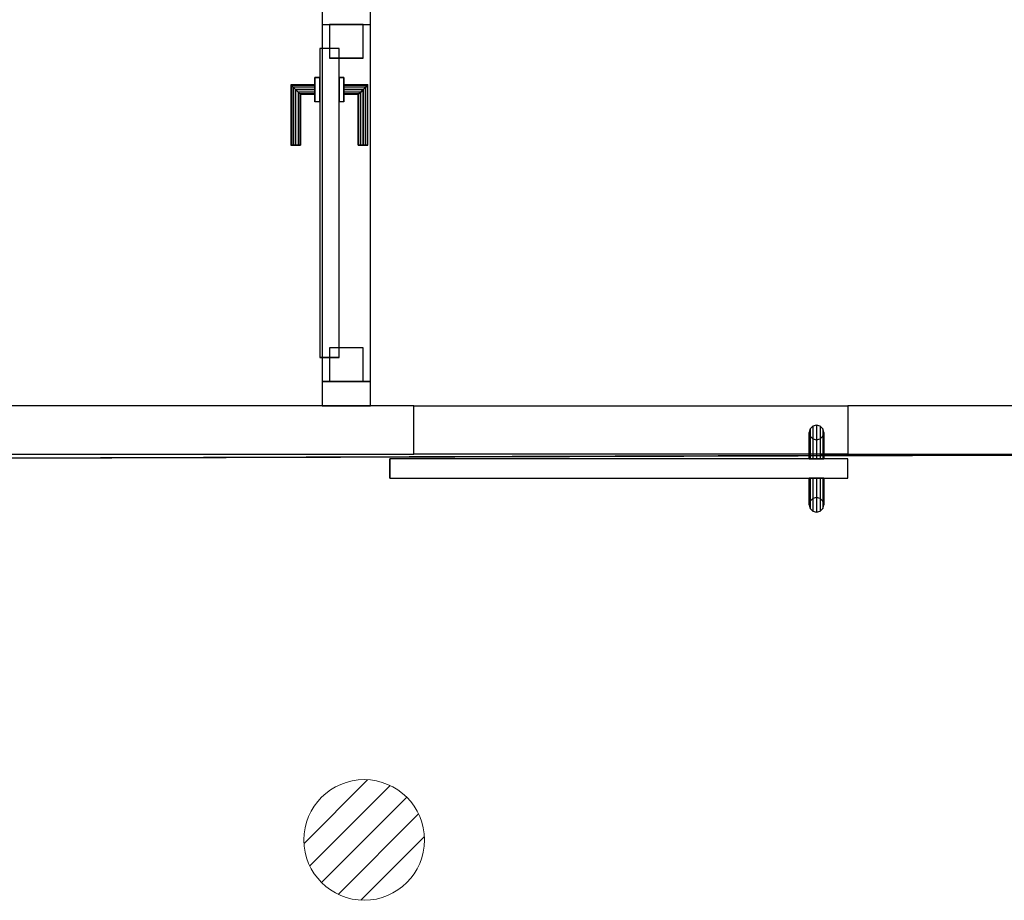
# Model space of a CAD drawing. Header units: metres. Extents: x 391.1 to 427.5, y 12.8 to 28.4.
# Tile 175 of 206: x 408.1 to 410.2, y 25 to 26.8. Entities that reach past the tile are written whole.
import ezdxf

# ---------------------------------------------------------------- set-up
doc = ezdxf.new("R2010")
doc.units = ezdxf.units.M
doc.layers.add('01_CARPINTERIA', color=5, linetype='Continuous', lineweight=25, true_color=0x0000ff)
doc.layers.add('01_SUELOS', color=7, linetype='Continuous', lineweight=25, true_color=0x007f00)
for name, color, linetype, lineweight in [('A-DETL-GENF-OTLN', 7, 'Continuous', 18), ('A-GENM-____-OTLN', 7, 'Continuous', 18), ('A-WALL-____-MCUT', 7, 'Continuous', 25), ('A-WALL-____-OTLN', 7, 'Continuous', 25)]:
    doc.layers.add(name, color=color, linetype=linetype, lineweight=lineweight)

# ---------------------------------------------------------------- blocks, each defined once
blk = doc.blocks.new('Family - Evans PA-152104-03_TEL_P0A')
at = {"layer": 'A-WALL-____-OTLN', "color": 253, "true_color": 0xaaaaaa}
for p, q in [((0, 0.1), (0.9, 0.1)), ((0, 0), (0, 0.1)), ((0, 0), (0, 0.1)), ((0, 0.1), (0.9, 0.1)), ((0.9, 0.1), (0.9, 0)), ((0.9, 0.1), (0.9, 0)), ((0.9, 0), (0, 0)), ((0.9, 0), (0, 0))]:
    blk.add_line(p, q, dxfattribs=at)
at = {"layer": 'A-WALL-____-OTLN', "color": 253, "lineweight": 18, "true_color": 0xaaaaaa}
blk.add_line((0, 0), (0.9, 0), dxfattribs=at)
blk = doc.blocks.new('Family - Vano de puerta PA-152106-03_TEL_P0A')
at = {"layer": 'A-GENM-____-OTLN', "color": 253, "true_color": 0xaaaaaa}
for p, q in [((409.8671, 26.0491), (408.9671, 26.0491)), ((408.9671, 26.0491), (408.9671, 25.9491)), ((408.9671, 26.0491), (409.8671, 26.0491)), ((408.9671, 25.9491), (408.9671, 26.0491)), ((409.8671, 25.9491), (409.8671, 26.0491)), ((409.8671, 25.9491), (409.8671, 26.0491)), ((408.9671, 25.9491), (409.8671, 25.9491)), ((409.8671, 25.9491), (408.9671, 25.9491))]:
    blk.add_line(p, q, dxfattribs=at)
blk = doc.blocks.new('Family - Vano de puerta PA-152108-03_TEL_P0A')
at = {"layer": 'A-GENM-____-OTLN', "color": 253, "true_color": 0xaaaaaa}
for p, q in [((409.8671, 26.0491), (408.9671, 26.0491)), ((408.9671, 26.0491), (408.9671, 25.9491)), ((408.9671, 26.0491), (409.8671, 26.0491)), ((408.9671, 25.9491), (408.9671, 26.0491)), ((409.8671, 25.9491), (409.8671, 26.0491)), ((409.8671, 25.9491), (409.8671, 26.0491)), ((408.9671, 25.9491), (409.8671, 25.9491)), ((409.8671, 25.9491), (408.9671, 25.9491))]:
    blk.add_line(p, q, dxfattribs=at)
blk = doc.blocks.new('Family - Evans PA-152129-03_TEL_P0A')
at = {"layer": 'A-WALL-____-MCUT', "color": 253, "true_color": 0xaaaaaa}
for p, q in [((0.0504, 0.1), (0, 0.1)), ((0, 0.1), (0, 0)), ((0.0504, 0), (0.0504, 0.1)), ((0.8904, 0.1), (0.7904, 0.1)), ((0.7904, 0.1), (0.7904, 0)), ((0.8904, 0), (0.8904, 0.1)), ((1.6304, 0.1), (1.6304, 0)), ((1.6605, 0.1), (1.6304, 0.1)), ((1.6605, 0), (1.6605, 0.1)), ((0, 0), (0.0504, 0)), ((0.7904, 0), (0.8904, 0)), ((1.6304, 0), (1.6605, 0))]:
    blk.add_line(p, q, dxfattribs=at)
at = {"layer": 'A-WALL-____-OTLN', "color": 253, "true_color": 0xaaaaaa}
for p, q in [((1.6605, 0.1), (0, 0.1)), ((0, 0.1), (0, 0)), ((0.7904, 0.1), (0.0504, 0.1)), ((0.0504, 0.1), (0.0504, 0)), ((0.7904, 0.1), (0.7904, 0)), ((1.6304, 0.1), (0.8904, 0.1)), ((0.8904, 0.1), (0.8904, 0)), ((1.6304, 0.1), (1.6304, 0)), ((1.6605, 0), (1.6605, 0.1)), ((0, 0), (1.6605, 0)), ((0.0504, 0), (0.7904, 0)), ((0.8904, 0), (1.6304, 0))]:
    blk.add_line(p, q, dxfattribs=at)
at = {"layer": 'A-WALL-____-OTLN', "color": 253, "lineweight": 18, "true_color": 0xaaaaaa}
blk.add_line((0, 0), (1.6605, 0), dxfattribs=at)
blk = doc.blocks.new('Family - Vano de puerta PA-152131-03_TEL_P0A')
at = {"layer": 'A-GENM-____-OTLN', "color": 253, "true_color": 0xaaaaaa}
for p, q in [((408.8769, 26.8395), (408.7769, 26.8395)), ((408.7769, 26.8395), (408.7769, 26.0995)), ((408.8769, 26.8395), (408.7769, 26.8395)), ((408.7769, 26.0995), (408.7769, 26.8395)), ((408.8769, 26.0995), (408.8769, 26.8395)), ((408.8769, 26.8395), (408.8769, 26.0995)), ((408.7769, 26.0995), (408.8769, 26.0995)), ((408.8769, 26.0995), (408.7769, 26.0995))]:
    blk.add_line(p, q, dxfattribs=at)
blk = doc.blocks.new('Family - LONDR55-XX_ZZ-ARQ-CAA-M3D-Londres55-152137-03_TEL_P0A')
at = {"layer": '01_CARPINTERIA', "color": 161, "true_color": 0xaaaaff}
for p, q in [((0.49, 0.1487), (0.49, 0.15)), ((0.49, 0.15), (0.49, 0.1487)), ((0.615, 0.15), (0.49, 0.15)), ((0.49, 0.145), (0.49, 0.1487)), ((0.49, 0.1487), (0.49, 0.145)), ((0.6137, 0.1487), (0.49, 0.1487)), ((0.6137, 0.1487), (0.49, 0.1487)), ((0.49, 0.14), (0.49, 0.145)), ((0.49, 0.145), (0.49, 0.14)), ((0.61, 0.145), (0.49, 0.145)), ((0.61, 0.145), (0.49, 0.145)), ((0.61, 0.145), (0.605, 0.14)), ((0.605, 0.14), (0.61, 0.145)), ((0.6137, 0.1487), (0.61, 0.145)), ((0.61, 0.145), (0.6137, 0.1487)), ((0.61, 0.1), (0.61, 0.145)), ((0.61, 0.1), (0.61, 0.145)), ((0.615, 0.15), (0.6137, 0.1487)), ((0.6137, 0.1487), (0.615, 0.15)), ((0.6137, 0.1), (0.6137, 0.1487)), ((0.6137, 0.1), (0.6137, 0.1487)), ((0.615, 0.1), (0.615, 0.15)), ((0.49, 0.135), (0.49, 0.14)), ((0.49, 0.14), (0.49, 0.135)), ((0.49, 0.14), (0.605, 0.14)), ((0.605, 0.14), (0.49, 0.14)), ((0.49, 0.135), (0.49, 0.1313)), ((0.49, 0.1313), (0.49, 0.135)), ((0.6, 0.135), (0.49, 0.135)), ((0.6, 0.135), (0.49, 0.135)), ((0.49, 0.1313), (0.49, 0.13)), ((0.49, 0.13), (0.49, 0.1313)), ((0.5963, 0.1313), (0.49, 0.1313)), ((0.5963, 0.1313), (0.49, 0.1313)), ((0.595, 0.13), (0.49, 0.13)), ((0.595, 0.13), (0.5963, 0.1313)), ((0.5963, 0.1313), (0.595, 0.13)), ((0.595, 0.1), (0.595, 0.13)), ((0.5963, 0.1313), (0.6, 0.135)), ((0.6, 0.135), (0.5963, 0.1313)), ((0.5963, 0.1), (0.5963, 0.1313)), ((0.5963, 0.1), (0.5963, 0.1313)), ((0.6, 0.135), (0.605, 0.14)), ((0.605, 0.14), (0.6, 0.135)), ((0.6, 0.1), (0.6, 0.135)), ((0.6, 0.1), (0.6, 0.135)), ((0.605, 0.14), (0.605, 0.1)), ((0.605, 0.1), (0.605, 0.14)), ((0.69, 0.09), (0.05, 0.09)), ((0.05, 0.09), (0.05, 0.05)), ((0.69, 0.09), (0.05, 0.09)), ((0.05, 0.05), (0.05, 0.09)), ((0.63, 0.1), (0.58, 0.1)), ((0.58, 0.1), (0.63, 0.1)), ((0.58, 0.09), (0.58, 0.1)), ((0.58, 0.09), (0.58, 0.1)), ((0.63, 0.09), (0.58, 0.09)), ((0.58, 0.09), (0.63, 0.09)), ((0.5963, 0.1), (0.595, 0.1)), ((0.595, 0.1), (0.5963, 0.1)), ((0.6, 0.1), (0.5963, 0.1)), ((0.5963, 0.1), (0.6, 0.1)), ((0.605, 0.1), (0.6, 0.1)), ((0.6, 0.1), (0.605, 0.1)), ((0.61, 0.1), (0.605, 0.1)), ((0.605, 0.1), (0.61, 0.1)), ((0.61, 0.1), (0.6137, 0.1)), ((0.6137, 0.1), (0.61, 0.1)), ((0.6137, 0.1), (0.615, 0.1)), ((0.615, 0.1), (0.6137, 0.1)), ((0.63, 0.09), (0.63, 0.1)), ((0.63, 0.1), (0.63, 0.09)), ((0.69, 0.05), (0.69, 0.09)), ((0.69, 0.05), (0.69, 0.09)), ((0.07, 0.07), (0, 0.07)), ((0, 0.07), (0, 0)), ((0.07, 0.07), (0, 0.07)), ((0, 0), (0, 0.07)), ((0.07, 0), (0.07, 0.07)), ((0.07, 0), (0.07, 0.07)), ((0.74, 0.07), (0.67, 0.07)), ((0.67, 0.07), (0.67, 0)), ((0.74, 0.07), (0.67, 0.07)), ((0.67, 0), (0.67, 0.07)), ((0.74, 0), (0.74, 0.07)), ((0.74, 0), (0.74, 0.07)), ((0.05, 0.05), (0.69, 0.05)), ((0.05, 0.05), (0.69, 0.05)), ((0.58, 0.05), (0.63, 0.05)), ((0.63, 0.05), (0.58, 0.05)), ((0.58, 0.04), (0.58, 0.05)), ((0.58, 0.04), (0.58, 0.05)), ((0.63, 0.04), (0.63, 0.05)), ((0.63, 0.05), (0.63, 0.04)), ((0.58, 0.04), (0.63, 0.04)), ((0.63, 0.04), (0.58, 0.04)), ((0.5963, 0.04), (0.595, 0.04)), ((0.595, 0.04), (0.5963, 0.04)), ((0.595, 0.01), (0.595, 0.04)), ((0.6, 0.04), (0.5963, 0.04)), ((0.5963, 0.04), (0.6, 0.04)), ((0.5963, 0.0087), (0.5963, 0.04)), ((0.5963, 0.0087), (0.5963, 0.04)), ((0.6, 0.04), (0.605, 0.04)), ((0.605, 0.04), (0.6, 0.04)), ((0.6, 0.005), (0.6, 0.04)), ((0.6, 0.005), (0.6, 0.04)), ((0.605, 0.04), (0.61, 0.04)), ((0.61, 0.04), (0.605, 0.04)), ((0.605, 0.04), (0.605, 0)), ((0.605, 0), (0.605, 0.04)), ((0.61, 0.04), (0.6137, 0.04)), ((0.6137, 0.04), (0.61, 0.04)), ((0.61, -0.005), (0.61, 0.04)), ((0.61, -0.005), (0.61, 0.04)), ((0.6137, 0.04), (0.615, 0.04)), ((0.615, 0.04), (0.6137, 0.04)), ((0.6137, -0.0087), (0.6137, 0.04)), ((0.6137, -0.0087), (0.6137, 0.04)), ((0.615, -0.01), (0.615, 0.04)), ((0, 0), (0.07, 0)), ((0, 0), (0.07, 0)), ((0.49, 0.0087), (0.49, 0.01)), ((0.49, 0.01), (0.49, 0.0087)), ((0.49, 0.01), (0.595, 0.01)), ((0.49, 0.005), (0.49, 0.0087)), ((0.49, 0.0087), (0.49, 0.005)), ((0.49, 0.0087), (0.5963, 0.0087)), ((0.49, 0.0087), (0.5963, 0.0087)), ((0.49, 0), (0.49, 0.005)), ((0.49, 0.005), (0.49, 0)), ((0.49, 0.005), (0.6, 0.005)), ((0.49, 0.005), (0.6, 0.005)), ((0.49, -0.005), (0.49, 0)), ((0.49, 0), (0.49, -0.005)), ((0.605, 0), (0.49, 0)), ((0.49, 0), (0.605, 0)), ((0.5963, 0.0087), (0.595, 0.01)), ((0.595, 0.01), (0.5963, 0.0087)), ((0.6, 0.005), (0.5963, 0.0087)), ((0.5963, 0.0087), (0.6, 0.005)), ((0.605, 0), (0.6, 0.005)), ((0.6, 0.005), (0.605, 0)), ((0.605, 0), (0.61, -0.005)), ((0.67, 0), (0.74, 0)), ((0.67, 0), (0.74, 0)), ((0.49, -0.005), (0.49, -0.0087)), ((0.49, -0.0087), (0.49, -0.005)), ((0.49, -0.005), (0.61, -0.005)), ((0.49, -0.005), (0.61, -0.005)), ((0.49, -0.0087), (0.49, -0.01)), ((0.49, -0.01), (0.49, -0.0087)), ((0.49, -0.0087), (0.6137, -0.0087)), ((0.49, -0.0087), (0.6137, -0.0087)), ((0.49, -0.01), (0.615, -0.01)), ((0.61, -0.005), (0.605, 0)), ((0.61, -0.005), (0.6137, -0.0087)), ((0.6137, -0.0087), (0.61, -0.005)), ((0.6137, -0.0087), (0.615, -0.01)), ((0.615, -0.01), (0.6137, -0.0087))]:
    blk.add_line(p, q, dxfattribs=at)
blk = doc.blocks.new('Family - Porta PA-152138-03_TEL_P0A')
blk.add_blockref('Family - LONDR55-XX_ZZ-ARQ-CAA-M3D-Londres55-152137-03_TEL_P0A', (0, 0))
blk = doc.blocks.new('Family - Evans PA-152168-03_TEL_P0A')
at = {"layer": 'A-WALL-____-MCUT', "color": 253, "true_color": 0xaaaaaa}
for p, q in [((3.3602, 0.1), (0, 0.1)), ((3.3602, 0), (3.3602, 0.1)), ((0, 0), (3.3602, 0))]:
    blk.add_line(p, q, dxfattribs=at)
at = {"layer": 'A-WALL-____-OTLN', "color": 253, "true_color": 0xaaaaaa}
for p, q in [((3.3602, 0.1), (0, 0.1)), ((3.3602, 0), (3.3602, 0.1)), ((0, 0), (3.3602, 0))]:
    blk.add_line(p, q, dxfattribs=at)
at = {"layer": 'A-WALL-____-OTLN', "color": 253, "lineweight": 18, "true_color": 0xaaaaaa}
blk.add_line((0, 0), (3.3602, 0), dxfattribs=at)
blk = doc.blocks.new('Family - LONDR55-XX_ZZ-ARQ-CAA-M3D-Londres55-152321-03_TEL_P0A')
at = {"layer": '01_SUELOS', "color": 9, "true_color": 0xaad4aa}
blk.add_line((7.4708, 2.3155), (0, 2.292), dxfattribs=at)
blk.add_line((7.4708, 2.3155), (0, 2.292), dxfattribs=at)
blk.add_line((7.4708, 2.3155), (0, 2.292), dxfattribs=at)
blk.add_line((7.4708, 2.3155), (0, 2.292), dxfattribs=at)
blk = doc.blocks.new('Family - LONDR55-XX_ZZ-ARQ-CAA-M3D-Londres55-152361-03_TEL_P0A')
at = {"layer": '01_CARPINTERIA', "color": 161, "true_color": 0xaaaaff}
for p, q in [((0.052, 0.2125), (0.05, 0.205)), ((0.052, 0.2125), (0.05, 0.205)), ((0.05, 0.205), (0.052, 0.1975)), ((0.05, 0.15), (0.05, 0.205)), ((0.05, 0.205), (0.052, 0.1975)), ((0.0575, 0.218), (0.052, 0.2125)), ((0.0575, 0.218), (0.052, 0.2125)), ((0.052, 0.15), (0.052, 0.2125)), ((0.065, 0.22), (0.0575, 0.218)), ((0.065, 0.22), (0.0575, 0.218)), ((0.0575, 0.15), (0.0575, 0.218)), ((0.0725, 0.218), (0.065, 0.22)), ((0.0725, 0.218), (0.065, 0.22)), ((0.065, 0.15), (0.065, 0.22)), ((0.078, 0.2125), (0.0725, 0.218)), ((0.078, 0.2125), (0.0725, 0.218)), ((0.0725, 0.15), (0.0725, 0.218)), ((0.08, 0.205), (0.078, 0.2125)), ((0.08, 0.205), (0.078, 0.2125)), ((0.078, 0.15), (0.078, 0.2125)), ((0.078, 0.1975), (0.08, 0.205)), ((0.078, 0.1975), (0.08, 0.205)), ((0.08, 0.205), (0.08, 0.15)), ((0.052, 0.1975), (0.0575, 0.192)), ((0.052, 0.15), (0.052, 0.1975)), ((0.052, 0.1975), (0.0575, 0.192)), ((0.0575, 0.192), (0.065, 0.19)), ((0.0575, 0.15), (0.0575, 0.192)), ((0.0575, 0.192), (0.065, 0.19)), ((0.065, 0.19), (0.0725, 0.192)), ((0.065, 0.19), (0.0725, 0.192)), ((0.065, 0.15), (0.065, 0.19)), ((0.0725, 0.192), (0.078, 0.1975)), ((0.0725, 0.192), (0.078, 0.1975)), ((0.0725, 0.15), (0.0725, 0.192)), ((0.078, 0.15), (0.078, 0.1975)), ((0.95, 0.15), (0, 0.15)), ((0, 0.15), (0, 0.11)), ((0.95, 0.15), (0, 0.15)), ((0, 0.15), (0, 0.11)), ((0.052, 0.15), (0.05, 0.15)), ((0.05, 0.15), (0.052, 0.15)), ((0.0575, 0.15), (0.052, 0.15)), ((0.052, 0.15), (0.0575, 0.15)), ((0.065, 0.15), (0.0575, 0.15)), ((0.0575, 0.15), (0.065, 0.15)), ((0.0725, 0.15), (0.065, 0.15)), ((0.065, 0.15), (0.0725, 0.15)), ((0.078, 0.15), (0.0725, 0.15)), ((0.0725, 0.15), (0.078, 0.15)), ((0.078, 0.15), (0.08, 0.15)), ((0.08, 0.15), (0.078, 0.15)), ((0.95, 0.11), (0.95, 0.15)), ((0.95, 0.15), (0.95, 0.11)), ((0, 0.11), (0.95, 0.11)), ((0, 0.11), (0.95, 0.11)), ((0.05, 0.055), (0.05, 0.11)), ((0.052, 0.11), (0.05, 0.11)), ((0.05, 0.11), (0.052, 0.11)), ((0.052, 0.0475), (0.052, 0.11)), ((0.052, 0.0625), (0.052, 0.11)), ((0.0575, 0.11), (0.052, 0.11)), ((0.052, 0.11), (0.0575, 0.11)), ((0.0575, 0.042), (0.0575, 0.11)), ((0.0575, 0.068), (0.0575, 0.11)), ((0.065, 0.11), (0.0575, 0.11)), ((0.0575, 0.11), (0.065, 0.11)), ((0.065, 0.04), (0.065, 0.11)), ((0.065, 0.07), (0.065, 0.11)), ((0.0725, 0.11), (0.065, 0.11)), ((0.065, 0.11), (0.0725, 0.11)), ((0.0725, 0.042), (0.0725, 0.11)), ((0.0725, 0.068), (0.0725, 0.11)), ((0.078, 0.11), (0.0725, 0.11)), ((0.0725, 0.11), (0.078, 0.11)), ((0.078, 0.0475), (0.078, 0.11)), ((0.078, 0.0625), (0.078, 0.11)), ((0.078, 0.11), (0.08, 0.11)), ((0.08, 0.11), (0.078, 0.11)), ((0.08, 0.11), (0.08, 0.055)), ((0.052, 0.0625), (0.05, 0.055)), ((0.052, 0.0625), (0.05, 0.055)), ((0.0575, 0.068), (0.052, 0.0625)), ((0.0575, 0.068), (0.052, 0.0625)), ((0.065, 0.07), (0.0575, 0.068)), ((0.065, 0.07), (0.0575, 0.068)), ((0.0725, 0.068), (0.065, 0.07)), ((0.0725, 0.068), (0.065, 0.07)), ((0.078, 0.0625), (0.0725, 0.068)), ((0.078, 0.0625), (0.0725, 0.068)), ((0.08, 0.055), (0.078, 0.0625)), ((0.08, 0.055), (0.078, 0.0625)), ((0.05, 0.055), (0.052, 0.0475)), ((0.05, 0.055), (0.052, 0.0475)), ((0.052, 0.0475), (0.0575, 0.042)), ((0.052, 0.0475), (0.0575, 0.042)), ((0.0575, 0.042), (0.065, 0.04)), ((0.0575, 0.042), (0.065, 0.04)), ((0.065, 0.04), (0.0725, 0.042)), ((0.065, 0.04), (0.0725, 0.042)), ((0.0725, 0.042), (0.078, 0.0475)), ((0.0725, 0.042), (0.078, 0.0475)), ((0.078, 0.0475), (0.08, 0.055)), ((0.078, 0.0475), (0.08, 0.055))]:
    blk.add_line(p, q, dxfattribs=at)
blk = doc.blocks.new('Family - Porta PA-152362-03_TEL_P0A')
blk.add_blockref('Family - LONDR55-XX_ZZ-ARQ-CAA-M3D-Londres55-152361-03_TEL_P0A', (0, 0))
blk = doc.blocks.new('Family - LONDR55-XX_ZZ-ARQ-CAA-M3D-Londres55-152374-03_TEL_P0A')
at = {"layer": '01_SUELOS', "color": 9, "true_color": 0xaad4aa}
for p, q in [((1.9982, 0), (9.469, 0.0234)), ((9.469, 0.0234), (1.9982, 0))]:
    blk.add_line(p, q, dxfattribs=at)
blk = doc.blocks.new('Family - Evans PA-152516-03_TEL_P0A')
at = {"layer": 'A-WALL-____-MCUT', "color": 253, "true_color": 0xaaaaaa}
for p, q in [((0.81, 0.1), (0, 0.1)), ((0, 0.1), (0, 0)), ((0.81, 0), (0.81, 0.1)), ((0, 0), (0.81, 0))]:
    blk.add_line(p, q, dxfattribs=at)
at = {"layer": 'A-WALL-____-OTLN', "color": 253, "true_color": 0xaaaaaa}
for p, q in [((0.81, 0.1), (0, 0.1)), ((0, 0.1), (0, 0)), ((0.81, 0), (0.81, 0.1)), ((0, 0), (0.81, 0))]:
    blk.add_line(p, q, dxfattribs=at)
at = {"layer": 'A-WALL-____-OTLN', "color": 253, "lineweight": 18, "true_color": 0xaaaaaa}
blk.add_line((0, 0), (0.76, 0), dxfattribs=at)
blk = doc.blocks.new('LONDR55-XX_ZZ-ARQ-CAA-M3D-Londres55_ifc-1-03_TEL_P0A')
at = {"layer": '01_CARPINTERIA', "color": 253, "lineweight": 18, "true_color": 0xaaaaaa}
for name, p, rotation in [('Family - Porta PA-152138-03_TEL_P0A', (408.8619, 26.0995), 90), ('Family - Porta PA-152362-03_TEL_P0A', (409.8671, 26.0491), 180)]:
    blk.add_blockref(name, p, dxfattribs=dict(at, rotation=rotation))
at = {"layer": '01_SUELOS', "color": 253, "lineweight": 18, "true_color": 0xaaaaaa}
for name, p in [('Family - LONDR55-XX_ZZ-ARQ-CAA-M3D-Londres55-152374-03_TEL_P0A', (401.3587, 25.9257)), ('Family - LONDR55-XX_ZZ-ARQ-CAA-M3D-Londres55-152321-03_TEL_P0A', (403.3569, 23.6337))]:
    blk.add_blockref(name, p, dxfattribs=at)
at = {"layer": 'A-GENM-____-OTLN', "color": 253, "lineweight": 18, "true_color": 0xaaaaaa}
for name in ['Family - Vano de puerta PA-152131-03_TEL_P0A', 'Family - Vano de puerta PA-152106-03_TEL_P0A', 'Family - Vano de puerta PA-152108-03_TEL_P0A']:
    blk.add_blockref(name, (0, 0), dxfattribs=at)
at = {"layer": 'A-WALL-____-OTLN', "color": 253, "lineweight": 18, "true_color": 0xaaaaaa, "rotation": 90}
blk.add_blockref('Family - Evans PA-152129-03_TEL_P0A', (408.8769, 26.0491), dxfattribs=at)
at = {"layer": 'A-WALL-____-OTLN', "color": 253, "lineweight": 18, "true_color": 0xaaaaaa}
for name, p in [('Family - Evans PA-152168-03_TEL_P0A', (405.6069, 25.9491)), ('Family - Evans PA-152104-03_TEL_P0A', (408.9671, 25.9491)), ('Family - Evans PA-152516-03_TEL_P0A', (409.8671, 25.9491))]:
    blk.add_blockref(name, p, dxfattribs=at)
blk = doc.blocks.new('ZYR_08_04 Altaveu Sostre Encastat - Altaveu Encastat 01-911395-03_TEL_P0A')
at = {"layer": 'A-DETL-GENF-OTLN', "color": 6, "true_color": 0xff00ff}
for p, q in [((-0.1248, -0.007), (0.007, 0.1248)), ((-0.1128, -0.0539), (0.0539, 0.1128)), ((-0.0884, -0.0884), (0.0884, 0.0884)), ((-0.0539, -0.1128), (0.1128, 0.0539)), ((-0.007, -0.1248), (0.1248, 0.007))]:
    blk.add_line(p, q, dxfattribs=at)
blk.add_circle((0, 0), 0.125, dxfattribs=at)

msp = doc.modelspace()

# ---------------------------------------------------------------- block references
at = {"lineweight": 5}
msp.add_blockref('LONDR55-XX_ZZ-ARQ-CAA-M3D-Londres55_ifc-1-03_TEL_P0A', (0, 0), dxfattribs=at)
at = {"layer": 'A-DETL-GENF-OTLN', "color": 6, "true_color": 0xff00ff}
msp.add_blockref('ZYR_08_04 Altaveu Sostre Encastat - Altaveu Encastat 01-911395-03_TEL_P0A', (408.8641, 25.1495), dxfattribs=at)

doc.saveas('drawing.dxf')
